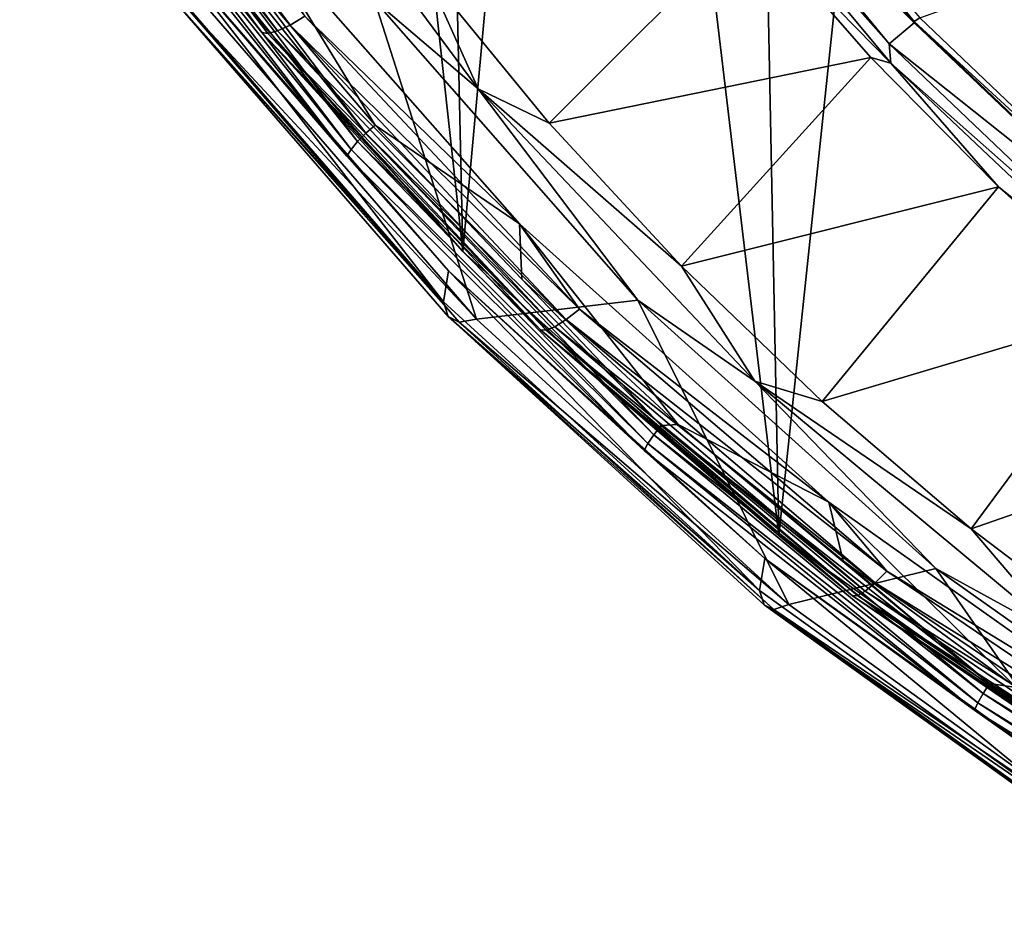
# Model space of a CAD drawing. Header units: metres. Extents: x -24 to 24, y -256 to 25.
# Tile 1 of 256: x -20 to -14, y -253 to -247. Entities that reach past the tile are written whole.
import ezdxf

# ---------------------------------------------------------------- set-up
doc = ezdxf.new("R2010")
doc.units = ezdxf.units.M
doc.layers.add('solid_DOMO_KURZ_SW0002', color=7, linetype='CONTINUOUS')

msp = doc.modelspace()

# ---------------------------------------------------------------- linework, layer by layer
at = {"layer": 'solid_DOMO_KURZ_SW0002'}
for points in [[(-18.61351, -237.792328, 175.9543), (-19.254427, -246.308563, 144.734161), (-17.460114, -248.347977, 145.377182)], [(-17.674232, -238.795853, 176.286011), (-18.61351, -237.792328, 175.9543), (-17.460114, -248.347977, 145.377182)], [(-16.675007, -239.745544, 176.600845), (-17.674232, -238.795853, 176.286011), (-17.460114, -248.347977, 145.377182)], [(-16.675007, -239.745544, 176.600845), (-17.460114, -248.347977, 145.377182), (-15.429683, -250.174927, 145.953217)], [(-15.619177, -240.638245, 176.897598), (-16.675007, -239.745544, 176.600845), (-15.429683, -250.174927, 145.953217)], [(-14.510413, -241.470901, 177.175125), (-15.619177, -240.638245, 176.897598), (-15.429683, -250.174927, 145.953217)], [(-14.510413, -241.470901, 177.175125), (-15.429683, -250.174927, 145.953217), (-13.190593, -251.764709, 146.454483)], [(-13.352399, -242.240784, 177.432343), (-14.510413, -241.470901, 177.175125), (-13.190593, -251.764709, 146.454483)], [(-20.309942, -244.847061, 144.139084), (-18.753395, -246.93927, 144.798752), (-19.254427, -246.308563, 144.734161)], [(-18.713991, -246.945313, 144.675095), (-18.753395, -246.93927, 144.798752), (-20.309942, -244.847061, 144.139084)], [(-20.267269, -244.857498, 144.0168), (-18.713991, -246.945313, 144.675095), (-20.309942, -244.847061, 144.139084)], [(-20.199907, -244.848022, 143.906097), (-18.651791, -246.928909, 144.562195), (-20.267269, -244.857498, 144.0168)], [(-18.651791, -246.928909, 144.562195), (-18.713991, -246.945313, 144.675095), (-20.267269, -244.857498, 144.0168)], [(-20.112406, -244.819275, 143.814453), (-18.570997, -246.891144, 144.467712), (-20.199907, -244.848022, 143.906097)], [(-18.570997, -246.891144, 144.467712), (-18.651791, -246.928909, 144.562195), (-20.199907, -244.848022, 143.906097)], [(-20.112406, -244.819275, 143.814453), (-18.477064, -246.834579, 144.397995), (-18.570997, -246.891144, 144.467712)], [(-16.006866, -245.113373, 137.599609), (-14.558288, -246.876694, 138.155579), (-16.183563, -245.229919, 137.635681)], [(-16.007015, -245.105316, 137.624435), (-14.558495, -246.868622, 138.18042), (-16.006866, -245.113373, 137.599609)], [(-14.521158, -246.844971, 138.144852), (-14.558495, -246.868622, 138.18042), (-16.007015, -245.105316, 137.624435)], [(-14.558495, -246.868622, 138.18042), (-14.558288, -246.876694, 138.155579), (-16.006866, -245.113373, 137.599609)], [(-17.362658, -247.301422, 140.079224), (-18.0275, -246.734116, 140.170486), (-18.893909, -245.232651, 139.426971)], [(-17.696907, -246.555878, 139.615662), (-17.362658, -247.301422, 140.079224), (-18.893909, -245.232651, 139.426971)], [(-16.181665, -245.366379, 137.690613), (-16.183563, -245.229919, 137.635681), (-14.718948, -247.012756, 138.1978)], [(-14.558288, -246.876694, 138.155579), (-14.718948, -247.012756, 138.1978), (-16.183563, -245.229919, 137.635681)], [(-12.864666, -248.424805, 138.642975), (-14.521158, -246.844971, 138.144852), (-9.950469, -245.23172, 137.831238)], [(-14.709663, -247.137054, 138.248901), (-15.603939, -246.221863, 137.995377), (-16.181665, -245.366379, 137.690613)], [(-14.709663, -247.137054, 138.248901), (-16.181665, -245.366379, 137.690613), (-14.718948, -247.012756, 138.1978)], [(-19.801151, -245.55986, 143.928452), (-18.136881, -247.640762, 144.584549), (-19.743322, -245.511932, 143.950546)], [(-19.743322, -245.511932, 143.950546), (-18.083914, -247.586746, 144.604736), (-18.906836, -246.494797, 144.273193)], [(-18.136881, -247.640762, 144.584549), (-18.083914, -247.586746, 144.604736), (-19.743322, -245.511932, 143.950546)], [(-19.847046, -245.606079, 143.884995), (-18.178919, -247.691788, 144.542618), (-19.801151, -245.55986, 143.928452)], [(-18.178919, -247.691788, 144.542618), (-18.136881, -247.640762, 144.584549), (-19.801151, -245.55986, 143.928452)], [(-19.847046, -245.606079, 143.884995), (-19.876509, -245.646042, 143.824448), (-18.205906, -247.734848, 144.483047)], [(-19.847046, -245.606079, 143.884995), (-18.205906, -247.734848, 144.483047), (-18.178919, -247.691788, 144.542618)], [(-18.205906, -247.734848, 144.483047), (-19.876509, -245.646042, 143.824448), (-19.346741, -246.406754, 143.983307)], [(-18.024981, -247.535782, 144.60141), (-18.853088, -246.173233, 144.171799), (-18.906836, -246.494797, 144.273193)], [(-18.477064, -246.834579, 144.397995), (-18.853088, -246.173233, 144.171799), (-17.096045, -248.170181, 144.801437)], [(-18.024981, -247.535782, 144.60141), (-17.096045, -248.170181, 144.801437), (-18.853088, -246.173233, 144.171799)], [(-15.603939, -246.221863, 137.995377), (-16.904631, -247.521545, 139.920135), (-17.696907, -246.555878, 139.615662)], [(-15.603939, -246.221863, 137.995377), (-14.837295, -247.099167, 138.271988), (-16.904631, -247.521545, 139.920135)], [(-14.709663, -247.137054, 138.248901), (-14.837295, -247.099167, 138.271988), (-15.603939, -246.221863, 137.995377)], [(-18.753395, -246.93927, 144.798752), (-17.460114, -248.347977, 145.377182), (-19.254427, -246.308563, 144.734161)], [(-19.346741, -246.406754, 143.983307), (-19.375675, -246.601944, 143.232849), (-17.584826, -248.671967, 143.885529)], [(-17.553415, -248.471283, 144.634247), (-19.346741, -246.406754, 143.983307), (-17.584826, -248.671967, 143.885529)], [(-18.205906, -247.734848, 144.483047), (-19.346741, -246.406754, 143.983307), (-17.553415, -248.471283, 144.634247)], [(-18.083914, -247.586746, 144.604736), (-18.024981, -247.535782, 144.60141), (-18.906836, -246.494797, 144.273193)], [(-17.696907, -246.555878, 139.615662), (-16.904631, -247.521545, 139.920135), (-17.362658, -247.301422, 140.079224)], [(-17.584826, -248.671967, 143.885529), (-19.375675, -246.601944, 143.232849), (-19.346031, -246.696091, 142.876129)], [(-19.346031, -246.696091, 142.876129), (-19.266926, -246.741638, 142.515533), (-17.484062, -248.802536, 143.165329)], [(-17.555496, -248.764908, 143.528412), (-19.346031, -246.696091, 142.876129), (-17.484062, -248.802536, 143.165329)], [(-17.584826, -248.671967, 143.885529), (-19.346031, -246.696091, 142.876129), (-17.555496, -248.764908, 143.528412)], [(-19.266926, -246.741638, 142.515533), (-19.140863, -246.736862, 142.165619), (-17.372705, -248.783401, 142.810883)], [(-17.484062, -248.802536, 143.165329), (-19.266926, -246.741638, 142.515533), (-17.372705, -248.783401, 142.810883)], [(-18.0275, -246.734116, 140.170486), (-17.372705, -248.783401, 142.810883), (-19.140863, -246.736862, 142.165619)], [(-18.0275, -246.734116, 140.170486), (-16.336334, -248.661499, 140.778183), (-17.372705, -248.783401, 142.810883)], [(-17.362658, -247.301422, 140.079224), (-16.336334, -248.661499, 140.778183), (-18.0275, -246.734116, 140.170486)], [(-18.570997, -246.891144, 144.467712), (-18.477064, -246.834579, 144.397995), (-16.71109, -248.719238, 144.992218)], [(-16.71109, -248.719238, 144.992218), (-18.477064, -246.834579, 144.397995), (-17.096045, -248.170181, 144.801437)], [(-18.570997, -246.891144, 144.467712), (-16.796047, -248.785385, 145.064957), (-18.651791, -246.928909, 144.562195)], [(-18.570997, -246.891144, 144.467712), (-16.71109, -248.719238, 144.992218), (-16.796047, -248.785385, 145.064957)], [(-14.558288, -246.876694, 138.155579), (-12.897432, -248.460617, 138.654999), (-14.718948, -247.012756, 138.1978)], [(-12.864666, -248.424805, 138.642975), (-14.558495, -246.868622, 138.18042), (-14.521158, -246.844971, 138.144852)], [(-14.558495, -246.868622, 138.18042), (-12.897704, -248.452545, 138.679825), (-14.558288, -246.876694, 138.155579)], [(-12.864666, -248.424805, 138.642975), (-12.897704, -248.452545, 138.679825), (-14.558495, -246.868622, 138.18042)], [(-12.897704, -248.452545, 138.679825), (-12.897432, -248.460617, 138.654999), (-14.558288, -246.876694, 138.155579)], [(-18.753395, -246.93927, 144.798752), (-16.96101, -248.852127, 145.401871), (-17.460114, -248.347977, 145.377182)], [(-16.925373, -248.854156, 145.276947), (-16.96101, -248.852127, 145.401871), (-18.753395, -246.93927, 144.798752)], [(-18.713991, -246.945313, 144.675095), (-16.925373, -248.854156, 145.276947), (-18.753395, -246.93927, 144.798752)], [(-18.651791, -246.928909, 144.562195), (-16.86912, -248.83139, 145.162048), (-18.713991, -246.945313, 144.675095)], [(-16.86912, -248.83139, 145.162048), (-16.925373, -248.854156, 145.276947), (-18.713991, -246.945313, 144.675095)], [(-16.796047, -248.785385, 145.064957), (-16.86912, -248.83139, 145.162048), (-18.651791, -246.928909, 144.562195)], [(-14.709663, -247.137054, 138.248901), (-14.718948, -247.012756, 138.1978), (-13.039675, -248.614227, 138.702744)], [(-12.897432, -248.460617, 138.654999), (-13.039675, -248.614227, 138.702744), (-14.718948, -247.012756, 138.1978)], [(-14.837295, -247.099167, 138.271988), (-16.054501, -248.441391, 140.210159), (-16.904631, -247.521545, 139.920135)], [(-14.837295, -247.099167, 138.271988), (-14.016505, -247.93071, 138.534164), (-16.054501, -248.441391, 140.210159)], [(-14.709663, -247.137054, 138.248901), (-14.016505, -247.93071, 138.534164), (-14.837295, -247.099167, 138.271988)], [(-13.025894, -248.726837, 138.750153), (-14.016505, -247.93071, 138.534164), (-14.709663, -247.137054, 138.248901)], [(-13.025894, -248.726837, 138.750153), (-14.709663, -247.137054, 138.248901), (-13.039675, -248.614227, 138.702744)], [(-15.583705, -249.181305, 140.671936), (-16.336334, -248.661499, 140.778183), (-17.362658, -247.301422, 140.079224)], [(-16.054501, -248.441391, 140.210159), (-15.583705, -249.181305, 140.671936), (-17.362658, -247.301422, 140.079224)], [(-16.904631, -247.521545, 139.920135), (-16.054501, -248.441391, 140.210159), (-17.362658, -247.301422, 140.079224)], [(-18.083914, -247.586746, 144.604736), (-16.186039, -249.466446, 145.197403), (-18.024981, -247.535782, 144.60141)], [(-17.080183, -248.525299, 144.913406), (-17.096045, -248.170181, 144.801437), (-18.024981, -247.535782, 144.60141)], [(-16.186039, -249.466446, 145.197403), (-17.080183, -248.525299, 144.913406), (-18.024981, -247.535782, 144.60141)], [(-18.136881, -247.640762, 144.584549), (-16.233446, -249.525955, 145.178955), (-18.083914, -247.586746, 144.604736)], [(-16.233446, -249.525955, 145.178955), (-16.186039, -249.466446, 145.197403), (-18.083914, -247.586746, 144.604736)], [(-18.178919, -247.691788, 144.542618), (-16.271072, -249.58136, 145.138397), (-18.136881, -247.640762, 144.584549)], [(-16.271072, -249.58136, 145.138397), (-16.233446, -249.525955, 145.178955), (-18.136881, -247.640762, 144.584549)], [(-18.178919, -247.691788, 144.542618), (-18.205906, -247.734848, 144.483047), (-16.295227, -249.627228, 145.079712)], [(-18.178919, -247.691788, 144.542618), (-16.295227, -249.627228, 145.079712), (-16.271072, -249.58136, 145.138397)], [(-16.295227, -249.627228, 145.079712), (-18.205906, -247.734848, 144.483047), (-17.553415, -248.471283, 144.634247)], [(-14.016505, -247.93071, 138.534164), (-15.149428, -249.312225, 140.484726), (-16.054501, -248.441391, 140.210159)], [(-14.016505, -247.93071, 138.534164), (-13.144568, -248.713486, 138.780975), (-15.149428, -249.312225, 140.484726)], [(-13.025894, -248.726837, 138.750153), (-13.144568, -248.713486, 138.780975), (-14.016505, -247.93071, 138.534164)], [(-16.71109, -248.719238, 144.992218), (-17.096045, -248.170181, 144.801437), (-15.107773, -249.959106, 145.365479)], [(-16.075787, -249.459839, 145.208069), (-15.107773, -249.959106, 145.365479), (-17.096045, -248.170181, 144.801437)], [(-16.075787, -249.459839, 145.208069), (-17.096045, -248.170181, 144.801437), (-17.080183, -248.525299, 144.913406)], [(-16.96101, -248.852127, 145.401871), (-15.429683, -250.174927, 145.953217), (-17.460114, -248.347977, 145.377182)], [(-17.553415, -248.471283, 144.634247), (-17.584826, -248.671967, 143.885529), (-15.552244, -250.527847, 144.470673)], [(-15.519279, -250.321671, 145.217667), (-17.553415, -248.471283, 144.634247), (-15.552244, -250.527847, 144.470673)], [(-16.295227, -249.627228, 145.079712), (-17.553415, -248.471283, 144.634247), (-15.519279, -250.321671, 145.217667)], [(-16.054501, -248.441391, 140.210159), (-15.149428, -249.312225, 140.484726), (-15.583705, -249.181305, 140.671936)], [(-16.186039, -249.466446, 145.197403), (-16.075787, -249.459839, 145.208069), (-17.080183, -248.525299, 144.913406)], [(-15.552244, -250.527847, 144.470673), (-17.584826, -248.671967, 143.885529), (-17.555496, -248.764908, 143.528412)], [(-16.336334, -248.661499, 140.778183), (-15.365373, -250.618317, 143.389435), (-17.372705, -248.783401, 142.810883)], [(-16.336334, -248.661499, 140.778183), (-14.419947, -250.386536, 141.322098), (-15.365373, -250.618317, 143.389435)], [(-15.583705, -249.181305, 140.671936), (-14.419947, -250.386536, 141.322098), (-16.336334, -248.661499, 140.778183)], [(-16.796047, -248.785385, 145.064957), (-16.71109, -248.719238, 144.992218), (-14.734966, -250.403473, 145.52327)], [(-14.734966, -250.403473, 145.52327), (-16.71109, -248.719238, 144.992218), (-15.107773, -249.959106, 145.365479)], [(-13.144568, -248.713486, 138.780975), (-14.192511, -250.131119, 140.74292), (-15.149428, -249.312225, 140.484726)], [(-13.144568, -248.713486, 138.780975), (-12.224665, -249.444611, 139.01149), (-14.192511, -250.131119, 140.74292)], [(-17.555496, -248.764908, 143.528412), (-17.484062, -248.802536, 143.165329), (-15.460242, -250.649963, 143.747803)], [(-15.523144, -250.6194, 144.113098), (-17.555496, -248.764908, 143.528412), (-15.460242, -250.649963, 143.747803)], [(-15.552244, -250.527847, 144.470673), (-17.555496, -248.764908, 143.528412), (-15.523144, -250.6194, 144.113098)], [(-17.484062, -248.802536, 143.165329), (-17.372705, -248.783401, 142.810883), (-15.365373, -250.618317, 143.389435)], [(-15.460242, -250.649963, 143.747803), (-17.484062, -248.802536, 143.165329), (-15.365373, -250.618317, 143.389435)], [(-16.796047, -248.785385, 145.064957), (-14.809875, -250.47818, 145.598694), (-16.86912, -248.83139, 145.162048)], [(-16.796047, -248.785385, 145.064957), (-14.734966, -250.403473, 145.52327), (-14.809875, -250.47818, 145.598694)], [(-16.96101, -248.852127, 145.401871), (-14.955333, -250.561554, 145.940857), (-15.429683, -250.174927, 145.953217)], [(-14.923909, -250.559982, 145.814789), (-14.955333, -250.561554, 145.940857), (-16.96101, -248.852127, 145.401871)], [(-16.925373, -248.854156, 145.276947), (-14.923909, -250.559982, 145.814789), (-16.96101, -248.852127, 145.401871)], [(-16.86912, -248.83139, 145.162048), (-14.874308, -250.531555, 145.698105), (-16.925373, -248.854156, 145.276947)], [(-14.874308, -250.531555, 145.698105), (-14.923909, -250.559982, 145.814789), (-16.925373, -248.854156, 145.276947)], [(-14.809875, -250.47818, 145.598694), (-14.874308, -250.531555, 145.698105), (-16.86912, -248.83139, 145.162048)], [(-13.582429, -250.84549, 141.196625), (-14.419947, -250.386536, 141.322098), (-15.583705, -249.181305, 140.671936)], [(-14.192511, -250.131119, 140.74292), (-13.582429, -250.84549, 141.196625), (-15.583705, -249.181305, 140.671936)], [(-15.149428, -249.312225, 140.484726), (-14.192511, -250.131119, 140.74292), (-15.583705, -249.181305, 140.671936)], [(-16.233446, -249.525955, 145.178955), (-14.115947, -251.190613, 145.703812), (-16.186039, -249.466446, 145.197403)], [(-16.186039, -249.466446, 145.197403), (-14.074722, -251.126236, 145.720734), (-16.075787, -249.459839, 145.208069)], [(-14.115947, -251.190613, 145.703812), (-14.074722, -251.126236, 145.720734), (-16.186039, -249.466446, 145.197403)], [(-15.01528, -250.336182, 145.484375), (-15.107773, -249.959106, 145.365479), (-16.075787, -249.459839, 145.208069)], [(-14.074722, -251.126236, 145.720734), (-15.01528, -250.336182, 145.484375), (-16.075787, -249.459839, 145.208069)], [(-12.224665, -249.444611, 139.01149), (-13.187022, -250.895233, 140.983841), (-14.192511, -250.131119, 140.74292)], [(-16.271072, -249.58136, 145.138397), (-14.148665, -251.249878, 145.664474), (-16.233446, -249.525955, 145.178955)], [(-14.148665, -251.249878, 145.664474), (-14.115947, -251.190613, 145.703812), (-16.233446, -249.525955, 145.178955)], [(-16.271072, -249.58136, 145.138397), (-16.295227, -249.627228, 145.079712), (-14.169668, -251.298218, 145.606583)], [(-14.169668, -251.298218, 145.606583), (-16.295227, -249.627228, 145.079712), (-15.519279, -250.321671, 145.217667)], [(-16.271072, -249.58136, 145.138397), (-14.169668, -251.298218, 145.606583), (-14.148665, -251.249878, 145.664474)], [(-14.734966, -250.403473, 145.52327), (-15.107773, -249.959106, 145.365479), (-12.915221, -251.515747, 145.856293)], [(-13.902328, -251.151291, 145.741379), (-12.915221, -251.515747, 145.856293), (-15.107773, -249.959106, 145.365479)], [(-13.902328, -251.151291, 145.741379), (-15.107773, -249.959106, 145.365479), (-15.01528, -250.336182, 145.484375)], [(-14.192511, -250.131119, 140.74292), (-13.187022, -250.895233, 140.983841), (-13.582429, -250.84549, 141.196625)], [(-14.955333, -250.561554, 145.940857), (-13.190593, -251.764709, 146.454483), (-15.429683, -250.174927, 145.953217)], [(-15.519279, -250.321671, 145.217667), (-15.552244, -250.527847, 144.470673), (-13.305871, -252.144089, 144.98027)], [(-13.272237, -251.932541, 145.725571), (-15.519279, -250.321671, 145.217667), (-13.305871, -252.144089, 144.98027)], [(-14.169668, -251.298218, 145.606583), (-15.519279, -250.321671, 145.217667), (-13.272237, -251.932541, 145.725571)], [(-14.419947, -250.386536, 141.322098), (-13.146498, -252.21637, 143.893295), (-15.365373, -250.618317, 143.389435)], [(-14.074722, -251.126236, 145.720734), (-13.902328, -251.151291, 145.741379), (-15.01528, -250.336182, 145.484375)], [(-14.419947, -250.386536, 141.322098), (-12.304759, -251.885468, 141.794693), (-13.146498, -252.21637, 143.893295)], [(-13.582429, -250.84549, 141.196625), (-12.304759, -251.885468, 141.794693), (-14.419947, -250.386536, 141.322098)], [(-14.809875, -250.47818, 145.598694), (-14.734966, -250.403473, 145.52327), (-12.573542, -251.866104, 145.984436)], [(-12.573542, -251.866104, 145.984436), (-14.734966, -250.403473, 145.52327), (-12.915221, -251.515747, 145.856293)], [(-14.809875, -250.47818, 145.598694), (-12.637463, -251.948257, 146.06221), (-14.874308, -250.531555, 145.698105)], [(-14.809875, -250.47818, 145.598694), (-12.573542, -251.866104, 145.984436), (-12.637463, -251.948257, 146.06221)], [(-13.305871, -252.144089, 144.98027), (-15.552244, -250.527847, 144.470673), (-15.523144, -250.6194, 144.113098)], [(-14.923909, -250.559982, 145.814789), (-12.734769, -252.041367, 146.281876), (-14.955333, -250.561554, 145.940857)], [(-14.955333, -250.561554, 145.940857), (-12.761583, -252.046051, 146.40892), (-13.190593, -251.764709, 146.454483)], [(-12.734769, -252.041367, 146.281876), (-12.761583, -252.046051, 146.40892), (-14.955333, -250.561554, 145.940857)], [(-14.874308, -250.531555, 145.698105), (-12.692443, -252.008026, 146.163635), (-14.923909, -250.559982, 145.814789)], [(-12.692443, -252.008026, 146.163635), (-12.734769, -252.041367, 146.281876), (-14.923909, -250.559982, 145.814789)], [(-12.637463, -251.948257, 146.06221), (-12.692443, -252.008026, 146.163635), (-14.874308, -250.531555, 145.698105)], [(-15.523144, -250.6194, 144.113098), (-15.460242, -250.649963, 143.747803), (-13.223357, -252.258453, 144.254944)], [(-13.276969, -252.234024, 144.622162), (-15.523144, -250.6194, 144.113098), (-13.223357, -252.258453, 144.254944)], [(-13.305871, -252.144089, 144.98027), (-15.523144, -250.6194, 144.113098), (-13.276969, -252.234024, 144.622162)], [(-15.460242, -250.649963, 143.747803), (-15.365373, -250.618317, 143.389435), (-13.146498, -252.21637, 143.893295)], [(-13.223357, -252.258453, 144.254944), (-15.460242, -250.649963, 143.747803), (-13.146498, -252.21637, 143.893295)], [(-14.115947, -251.190613, 145.703812), (-11.812304, -252.612778, 146.152222), (-14.074722, -251.126236, 145.720734)], [(-14.074722, -251.126236, 145.720734), (-11.777806, -252.54425, 146.167816), (-13.902328, -251.151291, 145.741379)], [(-11.812304, -252.612778, 146.152222), (-11.777806, -252.54425, 146.167816), (-14.074722, -251.126236, 145.720734)], [(-14.148665, -251.249878, 145.664474), (-11.839683, -252.675339, 146.113922), (-14.115947, -251.190613, 145.703812)], [(-11.839683, -252.675339, 146.113922), (-11.812304, -252.612778, 146.152222), (-14.115947, -251.190613, 145.703812)], [(-14.148665, -251.249878, 145.664474), (-14.169668, -251.298218, 145.606583), (-11.857258, -252.725784, 146.056686)], [(-14.148665, -251.249878, 145.664474), (-11.857258, -252.725784, 146.056686), (-11.839683, -252.675339, 146.113922)], [(-11.857258, -252.725784, 146.056686), (-14.169668, -251.298218, 145.606583), (-13.272237, -251.932541, 145.725571)]]:
    msp.add_3dface(points, dxfattribs=at)

doc.saveas('drawing.dxf')
